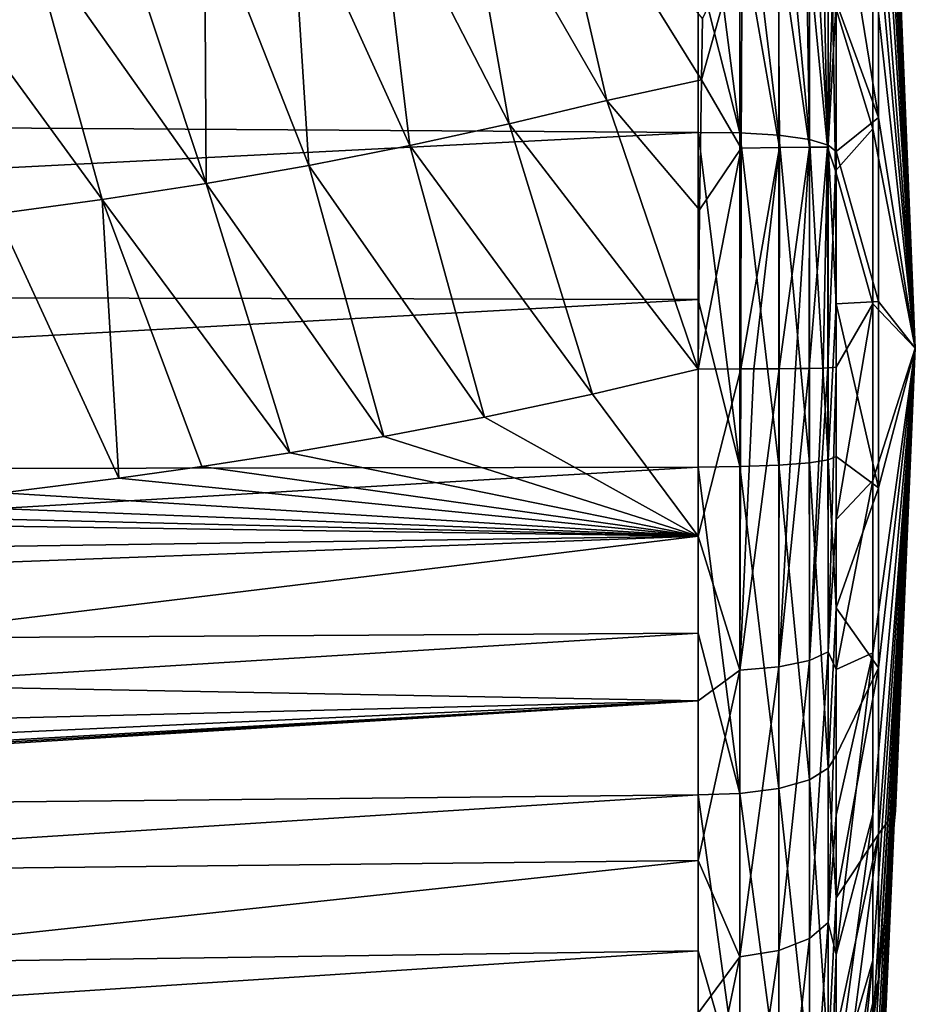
# Model space of a CAD drawing. Header units: millimetres. Extents: x -151 to 151, y -40 to 44.
# Tile 106 of 124: x 139 to 151, y -9 to 5. Entities that reach past the tile are written whole.
import ezdxf

# ---------------------------------------------------------------- set-up
doc = ezdxf.new("R2010")
doc.units = ezdxf.units.MM
doc.header["$LTSCALE"] = 45.597872
for name, color, linetype in [('203', 7, 'CONTINUOUS'), ('27', 7, 'CONTINUOUS'), ('28', 7, 'CONTINUOUS'), ('29', 7, 'CONTINUOUS'), ('33', 7, 'CONTINUOUS'), ('36', 7, 'CONTINUOUS'), ('37', 7, 'CONTINUOUS'), ('40', 7, 'CONTINUOUS')]:
    doc.layers.add(name, color=color, linetype=linetype)

msp = doc.modelspace()

# ---------------------------------------------------------------- linework, layer by layer
at = {"layer": '203', "color": 7, "linetype": 'CONTINUOUS', "true_color": 0xa2afbf}
msp.add_3dface([(138.189, 4.341, 20.507), (138.819, 5.797, 20.625), (138.528, 5.543, 20.588), (138.189, 4.341, 20.507)], dxfattribs=at)
at = {"layer": '27', "color": 7, "linetype": 'CONTINUOUS', "true_color": 0xa2afbf}
for points in [[(104.65, 5.739, -20.642), (148.132, 5.276, -19.195), (104.65, 3.282, -21.172), (104.65, 5.739, -20.642)], [(148.132, 5.276, -19.195), (148.132, 2.997, -19.68), (104.65, 3.282, -21.172), (148.132, 5.276, -19.195)], [(104.65, 3.282, -21.172), (148.132, 2.997, -19.68), (104.65, 0.779, -21.411), (104.65, 3.282, -21.172)], [(148.132, 2.997, -19.68), (148.132, 0.678, -19.895), (104.65, 0.779, -21.411), (148.132, 2.997, -19.68)], [(104.65, 0.779, -21.411), (148.132, 0.678, -19.895), (104.65, -1.734, -21.355), (104.65, 0.779, -21.411)], [(148.132, 0.678, -19.895), (148.132, -1.651, -19.838), (104.65, -1.734, -21.355), (148.132, 0.678, -19.895)], [(148.132, -0.289, 19.904), (146.663, -0.639, 19.948), (148.132, -2.613, 19.734), (148.132, -0.289, 19.904)], [(146.663, -0.639, 19.948), (145.164, -0.959, 19.987), (148.132, -2.613, 19.734), (146.663, -0.639, 19.948)], [(145.164, -0.959, 19.987), (143.763, -1.227, 20.022), (148.132, -2.613, 19.734), (145.164, -0.959, 19.987)], [(143.763, -1.227, 20.022), (142.457, -1.452, 20.052), (148.132, -2.613, 19.734), (143.763, -1.227, 20.022)], [(142.457, -1.452, 20.052), (141.233, -1.643, 20.08), (148.132, -2.613, 19.734), (142.457, -1.452, 20.052)], [(148.132, -1.651, -19.838), (148.132, -3.958, -19.509), (104.65, -4.223, -21.005), (148.132, -1.651, -19.838)], [(104.65, -1.734, -21.355), (148.132, -1.651, -19.838), (104.65, -4.223, -21.005), (104.65, -1.734, -21.355)], [(141.233, -1.643, 20.08), (140.08, -1.807, 20.107), (148.132, -2.613, 19.734), (141.233, -1.643, 20.08)], [(140.08, -1.807, 20.107), (138.465, -2.01, 20.144), (148.132, -2.613, 19.734), (140.08, -1.807, 20.107)], [(138.465, -2.01, 20.144), (136.966, -2.174, 20.18), (148.132, -2.613, 19.734), (138.465, -2.01, 20.144)], [(136.966, -2.174, 20.18), (135.562, -2.307, 20.214), (148.132, -2.613, 19.734), (136.966, -2.174, 20.18)], [(135.562, -2.307, 20.214), (134.236, -2.415, 20.248), (148.132, -2.613, 19.734), (135.562, -2.307, 20.214)], [(134.236, -2.415, 20.248), (133.877, -2.82, 20.209), (148.132, -2.613, 19.734), (134.236, -2.415, 20.248)], [(133.551, -3.161, 20.17), (131.824, -4.593, 19.954), (148.132, -2.613, 19.734), (133.551, -3.161, 20.17)], [(148.132, -2.613, 19.734), (131.824, -4.593, 19.954), (148.132, -4.9, 19.294), (148.132, -2.613, 19.734)], [(133.877, -2.82, 20.209), (133.551, -3.161, 20.17), (148.132, -2.613, 19.734), (133.877, -2.82, 20.209)], [(148.132, -3.958, -19.509), (148.132, -6.209, -18.913), (104.65, -6.654, -20.365), (148.132, -3.958, -19.509)], [(104.65, -4.223, -21.005), (148.132, -3.958, -19.509), (104.65, -6.654, -20.365), (104.65, -4.223, -21.005)], [(131.824, -4.593, 19.954), (130.489, -5.343, 19.815), (148.132, -4.9, 19.294), (131.824, -4.593, 19.954)], [(148.132, -4.9, 19.294), (127.068, -6.156, 19.703), (104.65, -7.594, 20.034), (148.132, -4.9, 19.294)], [(148.132, -7.121, 18.589), (148.132, -4.9, 19.294), (104.65, -7.594, 20.034), (148.132, -7.121, 18.589)], [(128.292, -6.032, 19.696), (127.068, -6.156, 19.703), (148.132, -4.9, 19.294), (128.292, -6.032, 19.696)], [(129.405, -5.761, 19.737), (128.292, -6.032, 19.696), (148.132, -4.9, 19.294), (129.405, -5.761, 19.737)], [(130.489, -5.343, 19.815), (129.405, -5.761, 19.737), (148.132, -4.9, 19.294), (130.489, -5.343, 19.815)], [(148.132, -6.209, -18.913), (148.132, -8.376, -18.059), (104.65, -8.994, -19.446), (148.132, -6.209, -18.913)], [(104.65, -6.654, -20.365), (148.132, -6.209, -18.913), (104.65, -8.994, -19.446), (104.65, -6.654, -20.365)], [(148.132, -9.244, 17.63), (148.132, -7.121, 18.589), (104.65, -11.811, 17.876), (148.132, -9.244, 17.63)], [(104.65, -11.811, 17.876), (148.132, -7.121, 18.589), (104.65, -7.594, 20.034), (104.65, -11.811, 17.876)], [(148.132, -8.376, -18.059), (148.132, -10.428, -16.957), (104.65, -11.21, -18.259), (148.132, -8.376, -18.059)], [(104.65, -8.994, -19.446), (148.132, -8.376, -18.059), (104.65, -11.21, -18.259), (104.65, -8.994, -19.446)]]:
    msp.add_3dface(points, dxfattribs=at)
at = {"layer": '28', "color": 7, "linetype": 'CONTINUOUS', "true_color": 0xa2afbf}
for points in [[(150.637, 12.248, 1.94), (151.15, 0), (150.637, 12.383, -0.649), (150.637, 12.248, 1.94)], [(150.637, 12.383, -0.649), (151.15, 0), (150.637, 11.978, -3.209), (150.637, 12.383, -0.649)], [(150.637, 11.577, 4.444), (151.15, 0), (150.637, 12.248, 1.94), (150.637, 11.577, 4.444)], [(150.637, 11.978, -3.209), (151.15, 0), (150.637, 11.049, -5.63), (150.637, 11.978, -3.209)], [(150.637, 10.4, 6.754), (151.15, 0), (150.637, 11.577, 4.444), (150.637, 10.4, 6.754)], [(150.637, 11.049, -5.63), (151.15, 0), (150.637, 9.637, -7.804), (150.637, 11.049, -5.63)], [(150.637, 8.768, 8.768), (151.15, 0), (150.637, 10.4, 6.754), (150.637, 8.768, 8.768)], [(150.637, 9.637, -7.804), (151.15, 0), (150.637, 7.804, -9.637), (150.637, 9.637, -7.804)], [(150.82, 7.033, 7.033), (151.15, 0), (150.637, 8.768, 8.768), (150.82, 7.033, 7.033)], [(150.637, 7.804, -9.637), (151.15, 0), (150.637, 5.63, -11.049), (150.637, 7.804, -9.637)], [(150.637, 5.63, -11.049), (150.637, 3.209, -11.978), (150.048, 6.824, -16.818), (150.637, 5.63, -11.049)], [(150.048, 6.824, -16.818), (150.637, 3.209, -11.978), (150.048, 4.812, -17.5), (150.048, 6.824, -16.818)], [(150.637, 5.63, -11.049), (151.15, 0), (150.637, 3.209, -11.978), (150.637, 5.63, -11.049)], [(150.048, 4.812, -17.5), (150.637, 3.209, -11.978), (150.048, 2.734, -17.943), (150.048, 4.812, -17.5)], [(150.637, 3.209, -11.978), (150.637, 0.649, -12.383), (150.048, 2.734, -17.943), (150.637, 3.209, -11.978)], [(150.637, 3.209, -11.978), (151.15, 0), (150.637, 0.649, -12.383), (150.637, 3.209, -11.978)], [(150.048, 2.734, -17.943), (150.637, 0.649, -12.383), (150.048, 0.619, -18.139), (150.048, 2.734, -17.943)], [(150.637, 0.649, -12.383), (150.637, -1.94, -12.248), (150.048, 0.619, -18.139), (150.637, 0.649, -12.383)], [(150.048, 0.619, -18.139), (150.637, -1.94, -12.248), (150.048, -1.504, -18.087), (150.048, 0.619, -18.139)], [(150.637, 0.649, -12.383), (151.15, 0), (150.637, -1.94, -12.248), (150.637, 0.649, -12.383)], [(150.637, -1.94, -12.248), (151.15, 0), (150.637, -4.444, -11.577), (150.637, -1.94, -12.248)], [(150.637, -4.444, -11.577), (151.15, 0), (150.637, -6.754, -10.4), (150.637, -4.444, -11.577)], [(150.637, -6.754, -10.4), (151.15, 0), (150.874, -6.429, -6.429), (150.637, -6.754, -10.4)], [(150.048, -1.504, -18.087), (150.637, -1.94, -12.248), (150.048, -3.607, -17.788), (150.048, -1.504, -18.087)], [(150.637, -1.94, -12.248), (150.637, -4.444, -11.577), (150.048, -3.607, -17.788), (150.637, -1.94, -12.248)], [(150.048, -3.607, -17.788), (150.637, -4.444, -11.577), (150.048, -5.661, -17.244), (150.048, -3.607, -17.788)], [(150.637, -4.444, -11.577), (150.637, -6.754, -10.4), (150.048, -7.637, -16.465), (150.637, -4.444, -11.577)], [(150.048, -5.661, -17.244), (150.637, -4.444, -11.577), (150.048, -7.637, -16.465), (150.048, -5.661, -17.244)], [(150.637, -8.768, -8.768), (150.637, -6.754, -10.4), (150.874, -6.429, -6.429), (150.637, -8.768, -8.768)], [(150.637, -6.754, -10.4), (150.637, -8.768, -8.768), (150.048, -11.249, -14.243), (150.637, -6.754, -10.4)], [(150.048, -7.637, -16.465), (150.637, -6.754, -10.4), (150.048, -9.508, -15.46), (150.048, -7.637, -16.465)], [(150.048, -9.508, -15.46), (150.637, -6.754, -10.4), (150.048, -11.249, -14.243), (150.048, -9.508, -15.46)], [(150.637, -8.768, -8.768), (150.558, -9.418, -9.418), (150.048, -11.249, -14.243), (150.637, -8.768, -8.768)]]:
    msp.add_3dface(points, dxfattribs=at)
at = {"layer": '29', "color": 7, "linetype": 'CONTINUOUS', "true_color": 0xa2afbf}
for points in [[(151.15, 0), (150.82, 7.033, 7.033), (150.558, 7.527, 10.988), (151.15, 0)], [(151.15, 0), (150.558, 7.527, 10.988), (150.558, 5.38, 12.184), (151.15, 0)], [(150.558, 3.049, 12.965), (150.558, 5.38, 12.184), (149.997, 4.883, 17.908), (150.558, 3.049, 12.965)], [(151.15, 0), (150.558, 5.38, 12.184), (150.558, 3.049, 12.965), (151.15, 0)], [(150.039, 2.468, 18.053), (150.558, 3.049, 12.965), (149.997, 4.883, 17.908), (150.039, 2.468, 18.053)], [(150.558, 0.615, 13.305), (150.558, 3.049, 12.965), (150.039, 2.468, 18.053), (150.558, 0.615, 13.305)], [(151.15, 0), (150.558, 3.049, 12.965), (150.558, 0.615, 13.305), (151.15, 0)], [(150.048, -0.264, 18.148), (150.558, 0.615, 13.305), (150.039, 2.468, 18.053), (150.048, -0.264, 18.148)], [(150.558, -1.84, 13.191), (150.558, 0.615, 13.305), (150.048, -2.381, 17.993), (150.558, -1.84, 13.191)], [(150.048, -2.381, 17.993), (150.558, 0.615, 13.305), (150.048, -0.264, 18.148), (150.048, -2.381, 17.993)], [(151.15, 0), (150.558, 0.615, 13.305), (150.558, -1.84, 13.191), (151.15, 0)], [(150.637, -8.768, -8.768), (151.15, 0), (150.558, -9.418, -9.418), (150.637, -8.768, -8.768)], [(150.558, -9.418, -9.418), (151.15, 0), (150.558, -10.988, -7.527), (150.558, -9.418, -9.418)], [(151.15, 0), (150.558, -1.84, 13.191), (150.558, -4.233, 12.629), (151.15, 0)], [(151.15, 0), (150.558, -4.233, 12.629), (150.558, -6.481, 11.636), (151.15, 0)], [(151.15, 0), (150.558, -6.481, 11.636), (150.558, -8.509, 10.247), (151.15, 0)], [(151.15, 0), (150.558, -8.509, 10.247), (150.558, -10.247, 8.509), (151.15, 0)], [(151.15, 0), (150.558, -10.247, 8.509), (150.558, -11.636, 6.481), (151.15, 0)], [(151.15, 0), (150.558, -11.636, 6.481), (150.558, -12.629, 4.233), (151.15, 0)], [(151.15, 0), (150.558, -12.629, 4.233), (150.558, -13.191, 1.84), (151.15, 0)], [(151.15, 0), (150.558, -13.191, 1.84), (150.558, -13.305, -0.615), (151.15, 0)], [(151.15, 0), (150.558, -13.305, -0.615), (150.558, -12.965, -3.049), (151.15, 0)], [(151.15, 0), (150.558, -12.965, -3.049), (150.558, -12.184, -5.38), (151.15, 0)], [(151.15, 0), (150.558, -12.184, -5.38), (150.558, -10.988, -7.527), (151.15, 0)], [(151.15, 0), (150.637, -8.768, -8.768), (150.874, -6.429, -6.429), (151.15, 0)], [(150.558, -4.233, 12.629), (150.558, -1.84, 13.191), (150.048, -4.467, 17.592), (150.558, -4.233, 12.629)], [(150.048, -4.467, 17.592), (150.558, -1.84, 13.191), (150.048, -2.381, 17.993), (150.048, -4.467, 17.592)], [(150.558, -6.481, 11.636), (150.558, -4.233, 12.629), (150.048, -8.427, 16.075), (150.558, -6.481, 11.636)], [(150.048, -8.427, 16.075), (150.558, -4.233, 12.629), (150.048, -6.491, 16.949), (150.048, -8.427, 16.075)], [(150.048, -6.491, 16.949), (150.558, -4.233, 12.629), (150.048, -4.467, 17.592), (150.048, -6.491, 16.949)], [(150.558, -8.509, 10.247), (150.558, -6.481, 11.636), (150.048, -10.247, 14.98), (150.558, -8.509, 10.247)], [(150.048, -10.247, 14.98), (150.558, -6.481, 11.636), (150.048, -8.427, 16.075), (150.048, -10.247, 14.98)], [(150.558, -10.247, 8.509), (150.558, -8.509, 10.247), (150.048, -13.444, 12.193), (150.558, -10.247, 8.509)], [(150.048, -13.444, 12.193), (150.558, -8.509, 10.247), (150.048, -11.927, 13.68), (150.048, -13.444, 12.193)], [(150.048, -11.927, 13.68), (150.558, -8.509, 10.247), (150.048, -10.247, 14.98), (150.048, -11.927, 13.68)]]:
    msp.add_3dface(points, dxfattribs=at)
at = {"layer": '33', "color": 7, "linetype": 'CONTINUOUS', "true_color": 0xa2afbf}
for points in [[(145.977, 7.274, 19.917), (144.827, 6.985, 20.059), (146.865, 3.444, 19.835), (145.977, 7.274, 19.917)], [(148.192, 4.585, 19.676), (145.977, 7.274, 19.917), (148.178, 3.732, 19.729), (148.192, 4.585, 19.676)], [(148.178, 3.732, 19.729), (145.977, 7.274, 19.917), (146.865, 3.444, 19.835), (148.178, 3.732, 19.729)], [(144.827, 6.985, 20.059), (143.659, 6.714, 20.191), (145.508, 3.118, 19.936), (144.827, 6.985, 20.059)], [(146.865, 3.444, 19.835), (144.827, 6.985, 20.059), (145.508, 3.118, 19.936), (146.865, 3.444, 19.835)], [(143.659, 6.714, 20.191), (142.474, 6.461, 20.313), (144.127, 2.817, 20.029), (143.659, 6.714, 20.191)], [(145.508, 3.118, 19.936), (143.659, 6.714, 20.191), (144.127, 2.817, 20.029), (145.508, 3.118, 19.936)], [(142.474, 6.461, 20.313), (141.273, 6.228, 20.425), (142.721, 2.542, 20.114), (142.474, 6.461, 20.313)], [(144.127, 2.817, 20.029), (142.474, 6.461, 20.313), (142.721, 2.542, 20.114), (144.127, 2.817, 20.029)], [(141.273, 6.228, 20.425), (140.058, 6.015, 20.53), (141.295, 2.292, 20.194), (141.273, 6.228, 20.425)], [(142.721, 2.542, 20.114), (141.273, 6.228, 20.425), (141.295, 2.292, 20.194), (142.721, 2.542, 20.114)], [(140.058, 6.015, 20.53), (138.819, 5.797, 20.625), (141.295, 2.292, 20.194), (140.058, 6.015, 20.53)], [(139.85, 2.068, 20.268), (138.819, 5.797, 20.625), (138.189, 4.341, 20.507), (139.85, 2.068, 20.268)], [(141.295, 2.292, 20.194), (138.819, 5.797, 20.625), (139.85, 2.068, 20.268), (141.295, 2.292, 20.194)], [(138.387, 1.868, 20.339), (139.85, 2.068, 20.268), (138.189, 4.341, 20.507), (138.387, 1.868, 20.339)], [(148.178, 3.732, 19.729), (146.865, 3.444, 19.835), (148.15, 1.925, 19.844), (148.178, 3.732, 19.729)], [(148.132, -0.289, 19.904), (146.865, 3.444, 19.835), (145.508, 3.118, 19.936), (148.132, -0.289, 19.904)], [(146.865, 3.444, 19.835), (148.132, -0.289, 19.904), (148.15, 1.925, 19.844), (146.865, 3.444, 19.835)], [(146.663, -0.639, 19.948), (145.508, 3.118, 19.936), (144.127, 2.817, 20.029), (146.663, -0.639, 19.948)], [(146.663, -0.639, 19.948), (148.132, -0.289, 19.904), (145.508, 3.118, 19.936), (146.663, -0.639, 19.948)], [(145.164, -0.959, 19.987), (144.127, 2.817, 20.029), (142.721, 2.542, 20.114), (145.164, -0.959, 19.987)], [(145.164, -0.959, 19.987), (146.663, -0.639, 19.948), (144.127, 2.817, 20.029), (145.164, -0.959, 19.987)], [(143.763, -1.227, 20.022), (142.721, 2.542, 20.114), (141.295, 2.292, 20.194), (143.763, -1.227, 20.022)], [(143.763, -1.227, 20.022), (145.164, -0.959, 19.987), (142.721, 2.542, 20.114), (143.763, -1.227, 20.022)], [(142.457, -1.452, 20.052), (141.295, 2.292, 20.194), (139.85, 2.068, 20.268), (142.457, -1.452, 20.052)], [(142.457, -1.452, 20.052), (143.763, -1.227, 20.022), (141.295, 2.292, 20.194), (142.457, -1.452, 20.052)], [(140.08, -1.807, 20.107), (139.85, 2.068, 20.268), (138.387, 1.868, 20.339), (140.08, -1.807, 20.107)], [(140.08, -1.807, 20.107), (141.233, -1.643, 20.08), (139.85, 2.068, 20.268), (140.08, -1.807, 20.107)], [(141.233, -1.643, 20.08), (142.457, -1.452, 20.052), (139.85, 2.068, 20.268), (141.233, -1.643, 20.08)], [(138.465, -2.01, 20.144), (140.08, -1.807, 20.107), (138.387, 1.868, 20.339), (138.465, -2.01, 20.144)]]:
    msp.add_3dface(points, dxfattribs=at)
at = {"layer": '36', "color": 7, "linetype": 'CONTINUOUS', "true_color": 0xa2afbf}
for points in [[(148.132, 5.276, -19.195), (148.132, 7.483, -18.446), (148.71, 2.993, -19.623), (148.132, 5.276, -19.195)], [(148.132, 7.483, -18.446), (148.71, 7.465, -18.393), (148.71, 2.993, -19.623), (148.132, 7.483, -18.446)], [(149.252, 7.384, -18.194), (149.252, 2.961, -19.411), (148.71, 7.465, -18.393), (149.252, 7.384, -18.194)], [(148.71, 7.465, -18.393), (149.252, 2.961, -19.411), (148.71, 2.993, -19.623), (148.71, 7.465, -18.393)], [(149.68, 7.237, -17.831), (149.68, 2.902, -19.023), (149.252, 7.384, -18.194), (149.68, 7.237, -17.831)], [(149.252, 7.384, -18.194), (149.68, 2.902, -19.023), (149.252, 2.961, -19.411), (149.252, 7.384, -18.194)], [(149.941, 7.041, -17.348), (149.941, 2.823, -18.508), (149.68, 7.237, -17.831), (149.941, 7.041, -17.348)], [(149.68, 7.237, -17.831), (149.941, 2.823, -18.508), (149.68, 2.902, -19.023), (149.68, 7.237, -17.831)], [(149.941, 7.041, -17.348), (150.048, 4.812, -17.5), (149.941, 2.823, -18.508), (149.941, 7.041, -17.348)], [(148.132, 2.997, -19.68), (148.132, 5.276, -19.195), (148.71, 2.993, -19.623), (148.132, 2.997, -19.68)], [(150.048, 4.812, -17.5), (150.048, 2.734, -17.943), (149.941, 2.823, -18.508), (150.048, 4.812, -17.5)], [(148.132, 0.678, -19.895), (148.132, 2.997, -19.68), (148.71, -1.642, -19.782), (148.132, 0.678, -19.895)], [(148.132, 2.997, -19.68), (148.71, 2.993, -19.623), (148.71, -1.642, -19.782), (148.132, 2.997, -19.68)], [(149.252, 2.961, -19.411), (149.252, -1.625, -19.569), (148.71, 2.993, -19.623), (149.252, 2.961, -19.411)], [(148.71, 2.993, -19.623), (149.252, -1.625, -19.569), (148.71, -1.642, -19.782), (148.71, 2.993, -19.623)], [(149.68, 2.902, -19.023), (149.68, -1.592, -19.177), (149.252, 2.961, -19.411), (149.68, 2.902, -19.023)], [(149.252, 2.961, -19.411), (149.68, -1.592, -19.177), (149.252, -1.625, -19.569), (149.252, 2.961, -19.411)], [(149.941, 2.823, -18.508), (149.941, -1.549, -18.658), (149.68, 2.902, -19.023), (149.941, 2.823, -18.508)], [(149.68, 2.902, -19.023), (149.941, -1.549, -18.658), (149.68, -1.592, -19.177), (149.68, 2.902, -19.023)], [(150.048, 2.734, -17.943), (150.048, 0.619, -18.139), (149.941, 2.823, -18.508), (150.048, 2.734, -17.943)], [(149.941, 2.823, -18.508), (150.048, 0.619, -18.139), (149.941, -1.549, -18.658), (149.941, 2.823, -18.508)], [(148.132, -1.651, -19.838), (148.132, 0.678, -19.895), (148.71, -1.642, -19.782), (148.132, -1.651, -19.838)], [(150.048, 0.619, -18.139), (150.048, -1.504, -18.087), (149.941, -1.549, -18.658), (150.048, 0.619, -18.139)], [(150.048, -1.504, -18.087), (150.048, -3.607, -17.788), (149.941, -1.549, -18.658), (150.048, -1.504, -18.087)], [(149.252, -1.625, -19.569), (149.252, -6.121, -18.657), (148.71, -1.642, -19.782), (149.252, -1.625, -19.569)], [(149.68, -1.592, -19.177), (149.68, -5.999, -18.284), (149.252, -1.625, -19.569), (149.68, -1.592, -19.177)], [(149.252, -1.625, -19.569), (149.68, -5.999, -18.284), (149.252, -6.121, -18.657), (149.252, -1.625, -19.569)], [(149.941, -1.549, -18.658), (149.941, -5.836, -17.79), (149.68, -1.592, -19.177), (149.941, -1.549, -18.658)], [(149.68, -1.592, -19.177), (149.941, -5.836, -17.79), (149.68, -5.999, -18.284), (149.68, -1.592, -19.177)], [(149.941, -1.549, -18.658), (150.048, -3.607, -17.788), (149.941, -5.836, -17.79), (149.941, -1.549, -18.658)], [(148.132, -1.651, -19.838), (148.71, -1.642, -19.782), (148.711, -6.188, -18.861), (148.132, -1.651, -19.838)], [(148.132, -3.958, -19.509), (148.132, -1.651, -19.838), (148.711, -6.188, -18.861), (148.132, -3.958, -19.509)], [(148.71, -1.642, -19.782), (149.252, -6.121, -18.657), (148.711, -6.188, -18.861), (148.71, -1.642, -19.782)], [(150.048, -3.607, -17.788), (150.048, -5.661, -17.244), (149.941, -5.836, -17.79), (150.048, -3.607, -17.788)], [(148.132, -6.209, -18.913), (148.132, -3.958, -19.509), (148.711, -6.188, -18.861), (148.132, -6.209, -18.913)], [(150.048, -5.661, -17.244), (150.048, -7.637, -16.465), (149.941, -5.836, -17.79), (150.048, -5.661, -17.244)], [(149.941, -5.836, -17.79), (149.941, -9.805, -15.95), (149.68, -5.999, -18.284), (149.941, -5.836, -17.79)], [(149.941, -5.836, -17.79), (150.048, -7.637, -16.465), (149.941, -9.805, -15.95), (149.941, -5.836, -17.79)], [(149.68, -5.999, -18.284), (149.68, -10.078, -16.393), (149.252, -6.121, -18.657), (149.68, -5.999, -18.284)], [(149.68, -5.999, -18.284), (149.941, -9.805, -15.95), (149.68, -10.078, -16.393), (149.68, -5.999, -18.284)], [(149.252, -6.121, -18.657), (149.252, -10.284, -16.728), (148.711, -6.188, -18.861), (149.252, -6.121, -18.657)], [(149.252, -6.121, -18.657), (149.68, -10.078, -16.393), (149.252, -10.284, -16.728), (149.252, -6.121, -18.657)], [(148.132, -6.209, -18.913), (148.711, -6.188, -18.861), (148.711, -10.396, -16.91), (148.132, -6.209, -18.913)], [(148.132, -8.376, -18.059), (148.132, -6.209, -18.913), (148.711, -10.396, -16.91), (148.132, -8.376, -18.059)], [(148.711, -6.188, -18.861), (149.252, -10.284, -16.728), (148.711, -10.396, -16.91), (148.711, -6.188, -18.861)], [(150.048, -7.637, -16.465), (150.048, -9.508, -15.46), (149.941, -9.805, -15.95), (150.048, -7.637, -16.465)], [(148.132, -10.428, -16.957), (148.132, -8.376, -18.059), (148.711, -10.396, -16.91), (148.132, -10.428, -16.957)]]:
    msp.add_3dface(points, dxfattribs=at)
at = {"layer": '37', "color": 7, "linetype": 'CONTINUOUS', "true_color": 0xa2afbf}
for points in [[(149.941, -4.221, 18.24), (149.936, -0.272, 18.735), (149.68, -4.339, 18.748), (149.941, -4.221, 18.24)], [(149.68, -4.339, 18.748), (149.936, -0.272, 18.735), (149.87, -0.275, 18.912), (149.68, -4.339, 18.748)], [(149.941, -4.221, 18.24), (150.048, -0.264, 18.148), (149.936, -0.272, 18.735), (149.941, -4.221, 18.24)], [(150.048, -2.381, 17.993), (150.048, -0.264, 18.148), (149.941, -4.221, 18.24), (150.048, -2.381, 17.993)], [(148.132, -0.289, 19.904), (148.132, -2.613, 19.734), (148.725, -0.288, 19.845), (148.132, -0.289, 19.904)], [(148.132, -2.613, 19.734), (148.71, -4.476, 19.339), (148.725, -0.288, 19.845), (148.132, -2.613, 19.734)], [(149.252, -4.427, 19.13), (149.257, -0.285, 19.63), (148.71, -4.476, 19.339), (149.252, -4.427, 19.13)], [(148.71, -4.476, 19.339), (149.257, -0.285, 19.63), (148.905, -0.288, 19.795), (148.71, -4.476, 19.339)], [(148.725, -0.288, 19.845), (148.71, -4.476, 19.339), (148.905, -0.288, 19.795), (148.725, -0.288, 19.845)], [(149.68, -4.339, 18.748), (149.676, -0.28, 19.247), (149.252, -4.427, 19.13), (149.68, -4.339, 18.748)], [(149.252, -4.427, 19.13), (149.676, -0.28, 19.247), (149.484, -0.283, 19.459), (149.252, -4.427, 19.13)], [(149.257, -0.285, 19.63), (149.252, -4.427, 19.13), (149.484, -0.283, 19.459), (149.257, -0.285, 19.63)], [(149.676, -0.28, 19.247), (149.68, -4.339, 18.748), (149.87, -0.275, 18.912), (149.676, -0.28, 19.247)], [(150.048, -4.467, 17.592), (150.048, -2.381, 17.993), (149.941, -4.221, 18.24), (150.048, -4.467, 17.592)], [(148.132, -2.613, 19.734), (148.132, -4.9, 19.294), (148.71, -4.476, 19.339), (148.132, -2.613, 19.734)], [(149.941, -7.98, 16.937), (149.941, -4.221, 18.24), (149.68, -8.202, 17.408), (149.941, -7.98, 16.937)], [(149.68, -8.202, 17.408), (149.941, -4.221, 18.24), (149.68, -4.339, 18.748), (149.68, -8.202, 17.408)], [(149.941, -7.98, 16.937), (150.048, -4.467, 17.592), (149.941, -4.221, 18.24), (149.941, -7.98, 16.937)], [(149.68, -8.202, 17.408), (149.68, -4.339, 18.748), (149.252, -8.369, 17.763), (149.68, -8.202, 17.408)], [(149.252, -8.369, 17.763), (149.68, -4.339, 18.748), (149.252, -4.427, 19.13), (149.252, -8.369, 17.763)], [(148.132, -4.9, 19.294), (148.132, -7.121, 18.589), (148.71, -4.476, 19.339), (148.132, -4.9, 19.294)], [(148.132, -7.121, 18.589), (148.71, -8.46, 17.957), (148.71, -4.476, 19.339), (148.132, -7.121, 18.589)], [(149.252, -8.369, 17.763), (149.252, -4.427, 19.13), (148.71, -8.46, 17.957), (149.252, -8.369, 17.763)], [(148.71, -8.46, 17.957), (149.252, -4.427, 19.13), (148.71, -4.476, 19.339), (148.71, -8.46, 17.957)], [(150.048, -6.491, 16.949), (150.048, -4.467, 17.592), (149.941, -7.98, 16.937), (150.048, -6.491, 16.949)], [(150.048, -8.427, 16.075), (150.048, -6.491, 16.949), (149.941, -7.98, 16.937), (150.048, -8.427, 16.075)], [(148.132, -7.121, 18.589), (148.132, -9.244, 17.63), (148.71, -8.46, 17.957), (148.132, -7.121, 18.589)], [(149.941, -11.378, 14.868), (149.941, -7.98, 16.937), (149.68, -11.694, 15.282), (149.941, -11.378, 14.868)], [(149.68, -11.694, 15.282), (149.941, -7.98, 16.937), (149.68, -8.202, 17.408), (149.68, -11.694, 15.282)], [(149.941, -11.378, 14.868), (150.048, -8.427, 16.075), (149.941, -7.98, 16.937), (149.941, -11.378, 14.868)], [(149.68, -11.694, 15.282), (149.68, -8.202, 17.408), (149.252, -11.933, 15.594), (149.68, -11.694, 15.282)], [(149.252, -11.933, 15.594), (149.68, -8.202, 17.408), (149.252, -8.369, 17.763), (149.252, -11.933, 15.594)], [(148.132, -9.244, 17.63), (148.132, -11.24, 16.429), (148.71, -8.46, 17.957), (148.132, -9.244, 17.63)], [(148.132, -11.24, 16.429), (148.71, -12.063, 15.764), (148.71, -8.46, 17.957), (148.132, -11.24, 16.429)], [(149.252, -11.933, 15.594), (149.252, -8.369, 17.763), (148.71, -12.063, 15.764), (149.252, -11.933, 15.594)], [(148.71, -12.063, 15.764), (149.252, -8.369, 17.763), (148.71, -8.46, 17.957), (148.71, -12.063, 15.764)], [(150.048, -10.247, 14.98), (150.048, -8.427, 16.075), (149.941, -11.378, 14.868), (150.048, -10.247, 14.98)]]:
    msp.add_3dface(points, dxfattribs=at)
at = {"layer": '40', "color": 7, "linetype": 'CONTINUOUS', "true_color": 0xa2afbf}
for points in [[(149.931, 2.796, 18.597), (149.867, 5.909, 18.406), (149.633, 5.851, 18.905), (149.931, 2.796, 18.597)], [(149.931, 2.796, 18.597), (149.997, 4.883, 17.908), (149.867, 5.909, 18.406), (149.931, 2.796, 18.597)], [(148.192, 4.585, 19.676), (148.178, 3.732, 19.729), (148.745, 5.761, 19.527), (148.192, 4.585, 19.676)], [(148.178, 3.732, 19.729), (148.731, 2.783, 19.724), (148.745, 5.761, 19.527), (148.178, 3.732, 19.729)], [(148.731, 2.783, 19.724), (149.261, 2.79, 19.504), (148.745, 5.761, 19.527), (148.731, 2.783, 19.724)], [(149.261, 2.79, 19.504), (149.244, 5.802, 19.294), (148.745, 5.761, 19.527), (149.261, 2.79, 19.504)], [(149.678, 2.793, 19.112), (149.633, 5.851, 18.905), (149.244, 5.802, 19.294), (149.678, 2.793, 19.112)], [(149.261, 2.79, 19.504), (149.678, 2.793, 19.112), (149.244, 5.802, 19.294), (149.261, 2.79, 19.504)], [(149.678, 2.793, 19.112), (149.931, 2.796, 18.597), (149.633, 5.851, 18.905), (149.678, 2.793, 19.112)], [(150.039, 2.468, 18.053), (149.997, 4.883, 17.908), (149.931, 2.796, 18.597), (150.039, 2.468, 18.053)], [(148.178, 3.732, 19.729), (148.15, 1.925, 19.844), (148.731, 2.783, 19.724), (148.178, 3.732, 19.729)], [(148.15, 1.925, 19.844), (148.132, -0.289, 19.904), (148.731, 2.783, 19.724), (148.15, 1.925, 19.844)], [(148.132, -0.289, 19.904), (148.725, -0.288, 19.845), (148.731, 2.783, 19.724), (148.132, -0.289, 19.904)], [(148.725, -0.288, 19.845), (148.905, -0.288, 19.795), (149.261, 2.79, 19.504), (148.725, -0.288, 19.845)], [(148.725, -0.288, 19.845), (149.261, 2.79, 19.504), (148.731, 2.783, 19.724), (148.725, -0.288, 19.845)], [(148.905, -0.288, 19.795), (149.257, -0.285, 19.63), (149.261, 2.79, 19.504), (148.905, -0.288, 19.795)], [(149.257, -0.285, 19.63), (149.484, -0.283, 19.459), (149.678, 2.793, 19.112), (149.257, -0.285, 19.63)], [(149.257, -0.285, 19.63), (149.678, 2.793, 19.112), (149.261, 2.79, 19.504), (149.257, -0.285, 19.63)], [(149.484, -0.283, 19.459), (149.676, -0.28, 19.247), (149.678, 2.793, 19.112), (149.484, -0.283, 19.459)], [(149.676, -0.28, 19.247), (149.87, -0.275, 18.912), (149.931, 2.796, 18.597), (149.676, -0.28, 19.247)], [(149.676, -0.28, 19.247), (149.931, 2.796, 18.597), (149.678, 2.793, 19.112), (149.676, -0.28, 19.247)], [(149.87, -0.275, 18.912), (149.936, -0.272, 18.735), (149.931, 2.796, 18.597), (149.87, -0.275, 18.912)], [(149.936, -0.272, 18.735), (150.039, 2.468, 18.053), (149.931, 2.796, 18.597), (149.936, -0.272, 18.735)], [(150.048, -0.264, 18.148), (150.039, 2.468, 18.053), (149.936, -0.272, 18.735), (150.048, -0.264, 18.148)]]:
    msp.add_3dface(points, dxfattribs=at)

doc.saveas('drawing.dxf')
